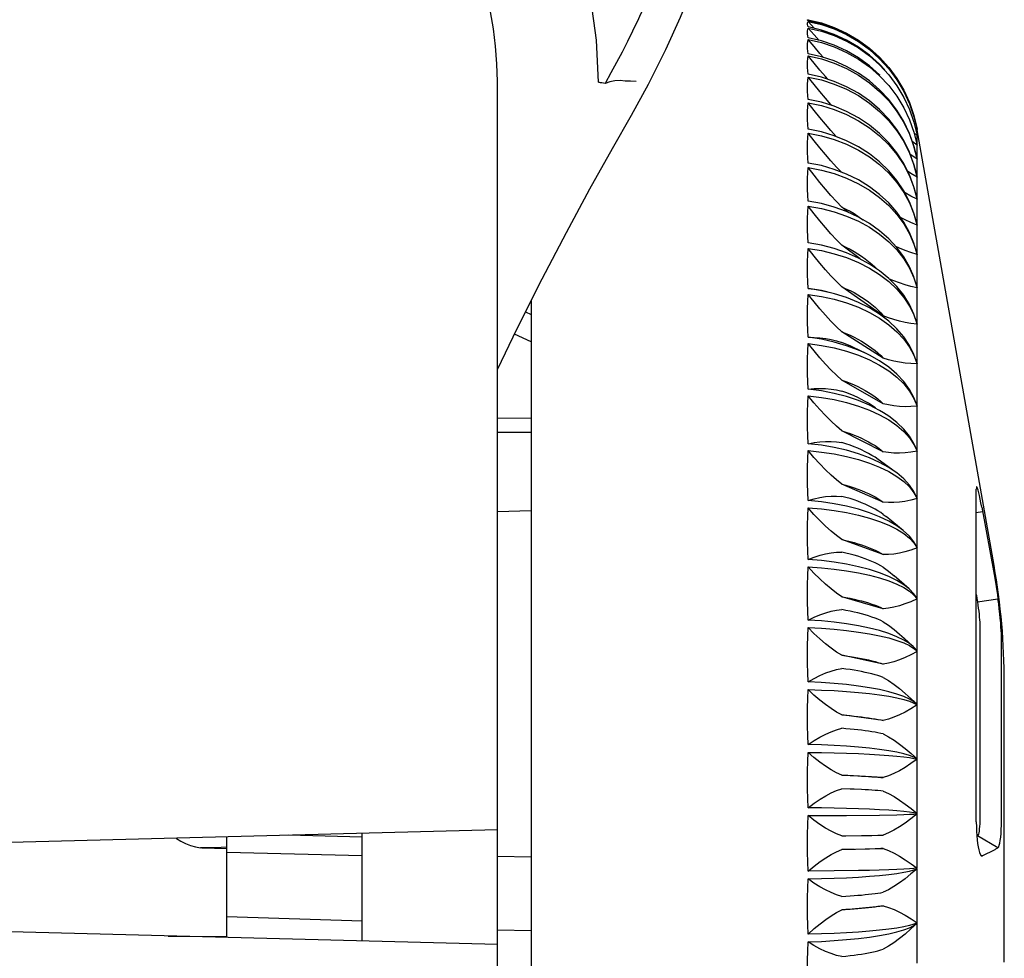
# Model space of a CAD drawing. Header units: inches. Extents: x 0 to 17, y 0 to 11.
# Tile 6 of 29: x 1.847 to 2.42, y 5.471 to 6.018. Entities that reach past the tile are written whole.
import ezdxf

# ---------------------------------------------------------------- set-up
doc = ezdxf.new("R2010")
doc.units = ezdxf.units.IN
doc.header["$LTSCALE"] = 0.935
doc.header["$MEASUREMENT"] = 0
doc.layers.get('0').update_dxf_attribs({"linetype": 'CONTINUOUS'})

msp = doc.modelspace()

# ---------------------------------------------------------------- linework, layer by layer
at = {"color": 7, "linetype": 'Continuous'}
for p, q in [((2.30698, 6.01709), (2.30611, 6.01798)), ((2.30993, 6.01292), (2.30611, 6.01702)), ((2.3096, 6.00924), (2.30611, 6.01317)), ((2.31386, 6.00566), (2.30611, 6.00744)), ((2.31254, 6.00597), (2.3096, 6.00924)), ((2.31386, 5.9965), (2.30611, 5.99825)), ((2.34186, 5.99695), (2.34776, 5.99169)), ((2.34945, 5.99364), (2.34776, 5.9955)), ((2.34186, 5.9905), (2.34776, 5.98534)), ((2.35081, 5.98877), (2.34776, 5.99212)), ((2.12515, 4.18425), (2.12515, 5.98203)), ((2.31386, 5.98457), (2.30611, 5.98628)), ((2.3481, 5.98564), (2.34776, 5.98601)), ((2.18788, 5.98091), (2.18593, 5.98121)), ((2.20322, 5.96237), (2.2132, 5.98053)), ((2.34186, 5.98133), (2.34776, 5.97629)), ((2.3531, 5.97149), (2.34776, 5.97719)), ((2.31386, 5.96996), (2.30611, 5.97161)), ((2.34186, 5.96949), (2.34776, 5.9646)), ((2.3531, 5.96016), (2.34776, 5.96573)), ((2.31386, 5.95274), (2.30611, 5.95433)), ((2.34186, 5.95505), (2.34776, 5.95034)), ((2.36958, 5.95383), (2.36863, 5.9547)), ((2.3696, 5.95445), (2.36958, 5.95452)), ((2.36965, 5.95417), (2.36965, 5.9542)), ((2.36965, 5.95403), (2.36965, 5.95417)), ((2.41445, 5.70012), (2.3697, 5.95387)), ((2.3531, 5.9463), (2.34776, 5.95169)), ((2.36958, 5.95065), (2.36791, 5.95207)), ((2.36965, 5.95245), (2.36965, 5.95258)), ((2.36965, 5.9518), (2.36965, 5.95245)), ((2.36965, 5.94778), (2.36965, 5.94846)), ((2.36965, 5.94709), (2.36965, 5.94778)), ((2.36958, 5.94498), (2.36681, 5.94712)), ((2.36965, 5.94123), (2.36965, 5.94188)), ((2.34186, 5.93811), (2.34776, 5.9336)), ((2.36965, 5.93991), (2.36965, 5.94123)), ((2.31386, 5.93302), (2.30611, 5.93455)), ((2.3531, 5.92997), (2.34776, 5.93517)), ((2.34186, 5.91875), (2.34776, 5.91448)), ((2.36965, 5.91837), (2.36965, 5.92149)), ((2.3531, 5.9113), (2.34776, 5.91626)), ((2.31386, 5.91094), (2.30611, 5.91238)), ((2.32972, 5.90572), (2.32572, 5.90891)), ((2.36965, 5.90414), (2.36965, 5.90781)), ((2.34186, 5.89711), (2.34776, 5.89311)), ((2.3531, 5.89039), (2.34776, 5.89507)), ((2.36965, 5.88771), (2.36965, 5.89191)), ((2.33649, 5.87865), (2.32572, 5.88669)), ((2.34186, 5.87332), (2.34776, 5.86961)), ((2.34513, 5.87396), (2.3464, 5.87267)), ((2.36965, 5.86919), (2.36965, 5.87389)), ((2.3531, 5.86736), (2.34776, 5.87175)), ((2.34995, 5.84561), (2.32572, 5.86238)), ((2.30611, 5.85801), (2.31386, 5.85686)), ((2.31386, 5.85686), (2.32138, 5.85522)), ((2.14484, 5.85432), (2.14484, 5.24183)), ((2.36965, 5.84869), (2.36965, 5.85386)), ((2.14159, 5.84785), (2.14484, 5.84632)), ((2.34186, 5.84752), (2.34776, 5.84412)), ((2.34684, 5.84898), (2.34845, 5.84732)), ((2.3531, 5.84237), (2.34776, 5.84644)), ((2.34845, 5.84732), (2.34995, 5.84561)), ((2.36958, 5.84079), (2.36777, 5.84654)), ((2.14484, 5.83047), (2.13514, 5.83488)), ((2.34995, 5.82079), (2.32572, 5.83614)), ((2.33997, 5.82359), (2.33264, 5.82712)), ((2.33941, 5.82946), (2.34141, 5.82814)), ((2.36965, 5.82633), (2.36965, 5.83195)), ((2.3286, 5.82491), (2.33545, 5.82259)), ((2.33545, 5.82259), (2.34186, 5.81988)), ((2.36958, 5.81776), (2.36777, 5.82309)), ((2.36777, 5.82251), (2.36958, 5.81757)), ((2.34186, 5.81988), (2.34776, 5.81681)), ((2.3531, 5.81556), (2.34776, 5.81928)), ((2.36958, 5.81757), (2.36603, 5.81769)), ((2.34995, 5.79429), (2.32572, 5.80812)), ((2.36965, 5.80227), (2.36965, 5.80828)), ((2.34123, 5.79456), (2.33941, 5.79564)), ((2.34544, 5.79196), (2.34123, 5.79456)), ((2.34776, 5.79046), (2.34186, 5.79347)), ((2.36958, 5.79286), (2.36603, 5.79263)), ((2.36777, 5.79732), (2.36958, 5.79286)), ((2.35008, 5.78908), (2.34776, 5.79046)), ((2.12515, 5.78605), (2.14484, 5.78589)), ((2.36965, 5.77663), (2.36965, 5.78301)), ((2.14484, 5.77756), (2.12515, 5.77763)), ((2.34995, 5.76627), (2.32572, 5.7785)), ((2.36777, 5.77059), (2.36958, 5.76664)), ((2.36958, 5.76664), (2.36602, 5.76606)), ((2.35679, 5.75471), (2.34691, 5.76186)), ((2.34776, 5.7574), (2.3531, 5.75482)), ((2.3531, 5.75482), (2.35781, 5.752)), ((2.36965, 5.74958), (2.36965, 5.75629)), ((2.34995, 5.73691), (2.32572, 5.74745)), ((2.36777, 5.74249), (2.36958, 5.73908)), ((2.40411, 5.5507), (2.40411, 5.74456)), ((2.36958, 5.73908), (2.36602, 5.73815)), ((2.12515, 5.73161), (2.14484, 5.73209)), ((2.34995, 5.72982), (2.35155, 5.72856)), ((2.40777, 5.73136), (2.40411, 5.73081)), ((2.40725, 5.73409), (2.41445, 5.69479)), ((2.3531, 5.72596), (2.34776, 5.7285)), ((2.36156, 5.72046), (2.35154, 5.72854)), ((2.36965, 5.72129), (2.36965, 5.72829)), ((2.35781, 5.72115), (2.36185, 5.71863)), ((2.36962, 5.71778), (2.36965, 5.72129)), ((2.34995, 5.70638), (2.32572, 5.71518)), ((2.36958, 5.71057), (2.36777, 5.7139)), ((2.36777, 5.7132), (2.36958, 5.71034)), ((2.36965, 5.69194), (2.36965, 5.69918)), ((2.34776, 5.69284), (2.3531, 5.69111)), ((2.36498, 5.68646), (2.35621, 5.69412)), ((2.36962, 5.6883), (2.36965, 5.69194)), ((2.36777, 5.6836), (2.36498, 5.68647)), ((2.36958, 5.68084), (2.36777, 5.6836)), ((2.34995, 5.67488), (2.32572, 5.68188)), ((2.36777, 5.68288), (2.36958, 5.68059)), ((2.4048, 5.67884), (2.41675, 5.68065)), ((2.36965, 5.6617), (2.36965, 5.66914)), ((2.36962, 5.65796), (2.36965, 5.6617)), ((2.40622, 5.6641), (2.40622, 5.55458)), ((2.35781, 5.65645), (2.36185, 5.65495)), ((2.36185, 5.65495), (2.36518, 5.65338)), ((2.36741, 5.65281), (2.3621, 5.65772)), ((2.41883, 5.55421), (2.41883, 5.65742)), ((2.36518, 5.65338), (2.36777, 5.65173)), ((2.36777, 5.65247), (2.36741, 5.65281)), ((2.36958, 5.65028), (2.36777, 5.65247)), ((2.36777, 5.65173), (2.36958, 5.65003)), ((2.34995, 5.64259), (2.32572, 5.64775)), ((2.36965, 5.63075), (2.36965, 5.63835)), ((2.36962, 5.62693), (2.36965, 5.63075)), ((2.36809, 5.62057), (2.36739, 5.62124)), ((2.36958, 5.6191), (2.3696, 5.62109)), ((2.36777, 5.61994), (2.36958, 5.61885)), ((2.36958, 5.6191), (2.36908, 5.61961)), ((2.34995, 5.60972), (2.32572, 5.61301)), ((2.36965, 5.5993), (2.36965, 5.607)), ((2.36962, 5.59542), (2.36965, 5.5993)), ((2.32572, 5.57787), (2.33058, 5.57769)), ((2.34995, 5.57647), (2.32572, 5.57787)), ((2.36965, 5.56753), (2.36965, 5.57529)), ((2.36962, 5.56362), (2.36965, 5.56753)), ((2.30611, 5.55433), (2.3286, 5.55448)), ((2.3286, 5.55448), (2.34776, 5.55469)), ((2.34776, 5.55469), (2.35781, 5.5549)), ((2.12515, 5.54612), (1.3102, 5.52478)), ((1.96767, 5.48331), (1.96767, 5.54199)), ((2.04641, 5.54189), (2.00335, 5.54293)), ((2.04641, 5.48125), (2.04641, 5.54406)), ((2.33733, 5.54272), (2.34332, 5.54285)), ((2.34332, 5.54285), (2.34684, 5.54295)), ((2.34684, 5.54295), (2.34995, 5.54305)), ((2.36965, 5.53564), (2.36965, 5.54342)), ((2.41675, 5.53562), (2.4048, 5.54249)), ((1.95645, 5.53553), (1.95224, 5.53552)), ((1.95305, 5.5355), (1.96771, 5.53524)), ((2.32572, 5.53467), (2.34995, 5.53518)), ((2.33291, 5.53477), (2.32572, 5.53467)), ((2.34513, 5.53503), (2.33941, 5.53489)), ((2.34845, 5.53513), (2.34513, 5.53503)), ((2.34995, 5.53518), (2.34845, 5.53513)), ((2.36962, 5.53173), (2.36965, 5.53564)), ((2.41445, 5.53429), (2.40777, 5.53085)), ((1.96767, 5.53315), (2.04641, 5.53111)), ((2.12515, 5.53077), (2.14484, 5.53039)), ((2.40651, 5.53157), (2.40777, 5.53085)), ((2.32138, 5.52215), (2.30611, 5.52205)), ((2.33545, 5.52234), (2.32138, 5.52215)), ((2.36965, 5.50383), (2.36965, 5.51157)), ((2.12515, 5.47919), (1.31019, 5.50053)), ((2.32572, 5.49941), (2.34995, 5.50182)), ((2.36962, 5.49993), (2.36965, 5.50383)), ((2.04641, 5.49283), (1.96767, 5.49545)), ((1.93348, 5.48421), (1.96767, 5.48391)), ((2.14484, 5.48724), (2.12515, 5.48761)), ((2.36965, 5.47229), (2.36965, 5.47994)), ((2.36962, 5.46843), (2.36965, 5.47229))]:
    msp.add_line(p, q, dxfattribs=at)
for points in [[(2.18399, 5.98167), (2.18291, 6.00614), (2.17967, 6.03023), (2.17425, 6.05405), (2.16672, 6.07729), (2.15713, 6.09974), (2.14559, 6.12124), (2.13216, 6.1416), (2.11697, 6.16067), (2.10012, 6.1783), (2.08177, 6.19435), (2.06204, 6.20868), (2.0411, 6.22119), (2.01911, 6.23177), (1.99626, 6.24034), (1.9728, 6.24678), (1.94865, 6.25114)], [(2.2132, 5.98053), (2.22325, 6.00068), (2.23179, 6.01959), (2.23936, 6.03798)], [(2.20913, 6.02253), (2.20796, 6.01994), (2.20735, 6.01864), (2.20384, 6.01132)], [(2.30611, 6.01729), (2.30592, 6.0176), (2.30581, 6.01782), (2.30577, 6.01797), (2.30581, 6.01805), (2.3059, 6.01805)], [(2.30611, 6.01381), (2.30592, 6.01453), (2.30581, 6.01517), (2.30577, 6.01575), (2.30581, 6.01625), (2.30592, 6.01667), (2.30611, 6.01702)], [(2.3059, 6.01805), (2.30592, 6.01805), (2.30611, 6.01798)], [(2.30611, 6.01798), (2.31386, 6.01617), (2.32138, 6.01358), (2.3286, 6.01026), (2.33545, 6.00622), (2.34186, 6.00151), (2.34776, 5.99618)], [(2.34776, 5.9955), (2.34186, 6.00083), (2.33545, 6.00554), (2.3286, 6.00958), (2.32138, 6.0129), (2.31386, 6.01549), (2.30611, 6.01729)], [(2.30611, 6.01702), (2.31386, 6.01522), (2.32138, 6.01265), (2.3286, 6.00933), (2.33545, 6.00531), (2.34186, 6.00062), (2.34776, 5.99531)], [(2.20384, 6.01132), (2.20086, 6.00527), (2.19777, 5.99921), (2.19458, 5.99312), (2.19128, 5.98702), (2.18787, 5.98091)], [(2.30611, 6.00744), (2.30592, 6.00858), (2.30581, 6.00965), (2.30577, 6.01064), (2.30581, 6.01156), (2.30592, 6.0124), (2.30611, 6.01317)], [(2.34776, 5.99212), (2.34186, 5.99742), (2.33545, 6.00211), (2.3286, 6.00613), (2.32138, 6.00944), (2.31386, 6.012), (2.30611, 6.01381)], [(2.30611, 6.01317), (2.31386, 6.01139), (2.32138, 6.00884), (2.3286, 6.00557), (2.33545, 6.00159), (2.34186, 5.99695)], [(2.30611, 5.99825), (2.30592, 5.9998), (2.30581, 6.00127), (2.30577, 6.00268), (2.30581, 6.00401), (2.30592, 6.00527), (2.30611, 6.00645)], [(2.30611, 6.00645), (2.31386, 6.0047), (2.32138, 6.0022), (2.3286, 5.99898), (2.33545, 5.99507), (2.34186, 5.9905)], [(2.31507, 5.9961), (2.313, 5.99844), (2.30962, 6.00235), (2.30611, 6.00645)], [(2.34776, 5.98601), (2.34186, 5.99125), (2.33545, 5.99588), (2.3286, 5.99985), (2.32138, 6.00312), (2.31386, 6.00566)], [(2.30611, 5.98628), (2.30592, 5.98823), (2.30581, 5.99011), (2.30577, 5.99191), (2.30581, 5.99365), (2.30592, 5.99532), (2.30611, 5.99691)], [(2.30611, 5.99691), (2.31386, 5.9952), (2.32138, 5.99276), (2.3286, 5.98961), (2.33545, 5.98579), (2.34186, 5.98133)], [(2.31759, 5.98337), (2.31625, 5.98489), (2.31301, 5.98866), (2.30962, 5.99267), (2.30611, 5.99691)], [(2.34776, 5.97719), (2.34186, 5.98234), (2.33545, 5.98689), (2.3286, 5.99079), (2.32138, 5.99401), (2.31386, 5.9965)], [(2.34776, 5.99618), (2.3531, 5.99027), (2.35781, 5.98386), (2.36185, 5.97701), (2.36518, 5.96979), (2.36777, 5.96226), (2.36958, 5.95452)], [(2.34776, 5.99531), (2.3531, 5.98944), (2.35781, 5.98306), (2.36185, 5.97623), (2.36518, 5.96904), (2.36777, 5.96155), (2.36958, 5.95383)], [(2.34776, 5.99169), (2.3531, 5.98588), (2.35781, 5.97957), (2.36185, 5.97281), (2.36518, 5.9657), (2.36777, 5.95828), (2.36958, 5.95065)], [(2.20593, 5.98203), (2.20279, 5.9822), (2.19969, 5.98233), (2.19664, 5.98253), (2.19364, 5.98249), (2.19072, 5.98192), (2.18788, 5.98091)], [(2.30611, 5.97161), (2.30592, 5.97395), (2.30581, 5.97622), (2.30577, 5.97842), (2.30581, 5.98055), (2.30592, 5.98261), (2.30611, 5.9846)], [(2.30611, 5.9846), (2.31386, 5.98294), (2.32138, 5.98057), (2.3286, 5.97752), (2.33545, 5.97381), (2.34186, 5.96949)], [(2.32, 5.96803), (2.31943, 5.96867), (2.31625, 5.97232), (2.313, 5.97616), (2.30962, 5.98026), (2.30611, 5.9846)], [(2.34776, 5.96573), (2.34186, 5.97075), (2.33545, 5.97519), (2.3286, 5.979), (2.32138, 5.98214), (2.31386, 5.98457)], [(2.34776, 5.98534), (2.3531, 5.97962), (2.35781, 5.97342), (2.36185, 5.96678), (2.36518, 5.95978), (2.36777, 5.95249), (2.36958, 5.94498)], [(2.18593, 5.98121), (2.18528, 5.98131), (2.18463, 5.98142), (2.18399, 5.98154)], [(2.34776, 5.97629), (2.3531, 5.97071), (2.35781, 5.96464), (2.36185, 5.95816), (2.36518, 5.95132), (2.36777, 5.9442), (2.36958, 5.93687)], [(2.36958, 5.93695), (2.36777, 5.94443), (2.36518, 5.95169), (2.36185, 5.95867), (2.35781, 5.96529), (2.3531, 5.97149)], [(2.30611, 5.95433), (2.30592, 5.95704), (2.30581, 5.95968), (2.30577, 5.96226), (2.30581, 5.96477), (2.30592, 5.96722), (2.30611, 5.9696)], [(2.30611, 5.9696), (2.31386, 5.968), (2.32138, 5.96572), (2.3286, 5.96278), (2.33545, 5.95921), (2.34186, 5.95505)], [(2.32252, 5.95), (2.31946, 5.95344), (2.31626, 5.95714), (2.31298, 5.96105), (2.3096, 5.9652), (2.30611, 5.9696)], [(2.34776, 5.95169), (2.34186, 5.95656), (2.33545, 5.96086), (2.3286, 5.96455), (2.32138, 5.9676), (2.31386, 5.96996)], [(2.34776, 5.9646), (2.3531, 5.95918), (2.35781, 5.9533), (2.36185, 5.94701), (2.36518, 5.94038), (2.36777, 5.93347), (2.36958, 5.92636)], [(2.12515, 5.81418), (2.13674, 5.8382), (2.15123, 5.86705), (2.16539, 5.89415), (2.17908, 5.91948), (2.19219, 5.94304), (2.20322, 5.96237)], [(2.36958, 5.92645), (2.36777, 5.93375), (2.36518, 5.94084), (2.36185, 5.94766), (2.35781, 5.95412), (2.3531, 5.96016)], [(2.36965, 5.95258), (2.36963, 5.95279), (2.36962, 5.953), (2.36962, 5.95319), (2.36962, 5.95339), (2.3696, 5.95361), (2.36958, 5.95383)], [(2.36965, 5.9542), (2.36963, 5.95425), (2.36962, 5.95431), (2.36962, 5.95435), (2.36962, 5.95439), (2.3696, 5.95445)], [(2.30611, 5.93455), (2.30592, 5.93761), (2.30581, 5.94061), (2.30577, 5.94356), (2.30581, 5.94643), (2.30592, 5.94925), (2.30611, 5.952)], [(2.30611, 5.952), (2.31386, 5.95047), (2.32138, 5.9483), (2.3286, 5.94549), (2.33545, 5.94208), (2.34186, 5.93811)], [(2.32531, 5.92933), (2.32262, 5.93221), (2.31946, 5.93573), (2.31626, 5.93944), (2.31298, 5.94337), (2.30959, 5.94756), (2.30611, 5.952)], [(2.34776, 5.93517), (2.34186, 5.93985), (2.33545, 5.94399), (2.3286, 5.94754), (2.32138, 5.95047), (2.31386, 5.95274)], [(2.34776, 5.95034), (2.3531, 5.94513), (2.35781, 5.93946), (2.36185, 5.93341), (2.36518, 5.92702), (2.36777, 5.92037), (2.36958, 5.91352)], [(2.36958, 5.95069), (2.3696, 5.95086), (2.36962, 5.95105), (2.36962, 5.95125), (2.36962, 5.95144), (2.36963, 5.95163), (2.36965, 5.9518)], [(2.36962, 5.94989), (2.3696, 5.95026), (2.36958, 5.95065)], [(2.36965, 5.94846), (2.36963, 5.94883), (2.36962, 5.94919), (2.36962, 5.94989)], [(2.36958, 5.91363), (2.36777, 5.9207), (2.36518, 5.92758), (2.36185, 5.93418), (2.35781, 5.94044), (2.3531, 5.9463)], [(2.36958, 5.94504), (2.3696, 5.94538), (2.36962, 5.94572), (2.36962, 5.94642)], [(2.36962, 5.94392), (2.3696, 5.94444), (2.36958, 5.94498)], [(2.36962, 5.94642), (2.36963, 5.94676), (2.36965, 5.94709)], [(2.36965, 5.94188), (2.36963, 5.9424), (2.36962, 5.94291), (2.36962, 5.94392)], [(2.36958, 5.93687), (2.36607, 5.93929), (2.36564, 5.9396)], [(2.36958, 5.93695), (2.3696, 5.93744), (2.36962, 5.93794), (2.36962, 5.93894)], [(2.36962, 5.9355), (2.3696, 5.93618), (2.36958, 5.93687)], [(2.36962, 5.93894), (2.36963, 5.93943), (2.36965, 5.93991)], [(2.30611, 5.91238), (2.30592, 5.91578), (2.30581, 5.91913), (2.30577, 5.92241), (2.30581, 5.92564), (2.30592, 5.9288), (2.30611, 5.93191)], [(2.30611, 5.93191), (2.31386, 5.93047), (2.32138, 5.9284), (2.3286, 5.92575), (2.33545, 5.92252), (2.34186, 5.91875)], [(2.32572, 5.90891), (2.32261, 5.91218), (2.31945, 5.91566), (2.31626, 5.91933), (2.31299, 5.92323), (2.3096, 5.92743), (2.30611, 5.93191)], [(2.34776, 5.91626), (2.34186, 5.92073), (2.33545, 5.92467), (2.3286, 5.92806), (2.32138, 5.93086), (2.31386, 5.93302)], [(2.34776, 5.9336), (2.3531, 5.92862), (2.35781, 5.92321), (2.36185, 5.91743), (2.36518, 5.91133), (2.36777, 5.90497), (2.36958, 5.89842)], [(2.36958, 5.89855), (2.36777, 5.90536), (2.36518, 5.91197), (2.36185, 5.91832), (2.35781, 5.92434), (2.3531, 5.92997)], [(2.36965, 5.93288), (2.36963, 5.93354), (2.36962, 5.93419), (2.36962, 5.9355)], [(2.36962, 5.92906), (2.36963, 5.92969), (2.36965, 5.93032)], [(2.36965, 5.93032), (2.36965, 5.93245), (2.36965, 5.93288)], [(2.36958, 5.92636), (2.36607, 5.92848), (2.3641, 5.92972)], [(2.36958, 5.92645), (2.3696, 5.9271), (2.36962, 5.92775), (2.36962, 5.92906)], [(2.36962, 5.92469), (2.3696, 5.92552), (2.36958, 5.92636)], [(2.36965, 5.92149), (2.36963, 5.9223), (2.36962, 5.9231), (2.36962, 5.92469)], [(2.34776, 5.91448), (2.3531, 5.90977), (2.35781, 5.90465), (2.36185, 5.89917), (2.36518, 5.89339), (2.36777, 5.88737), (2.36958, 5.88117)], [(2.36958, 5.91352), (2.36606, 5.91533), (2.36265, 5.91719), (2.36235, 5.91737)], [(2.36958, 5.91363), (2.3696, 5.91443), (2.36962, 5.91523), (2.36962, 5.91682)], [(2.36962, 5.91157), (2.3696, 5.91253), (2.36958, 5.91352)], [(2.36962, 5.91682), (2.36963, 5.9176), (2.36965, 5.91837)], [(2.30611, 5.88796), (2.30592, 5.89168), (2.30581, 5.89535), (2.30577, 5.89896), (2.30581, 5.90251), (2.30592, 5.90601), (2.30611, 5.90945)], [(2.30611, 5.90945), (2.31386, 5.9081), (2.32138, 5.90617), (2.3286, 5.90367), (2.33545, 5.90064), (2.34186, 5.89711)], [(2.32572, 5.88669), (2.32261, 5.88988), (2.31945, 5.8933), (2.31626, 5.89693), (2.31299, 5.90081), (2.3096, 5.90499), (2.30611, 5.90945)], [(2.34776, 5.89507), (2.34186, 5.8993), (2.33545, 5.90304), (2.3286, 5.90624), (2.32138, 5.90889), (2.31386, 5.91094)], [(2.32572, 5.90891), (2.32819, 5.90771), (2.33058, 5.90642), (2.33291, 5.90506), (2.33516, 5.90362), (2.33733, 5.9021), (2.3382, 5.90144)], [(2.36793, 5.88721), (2.36777, 5.88781), (2.36518, 5.89411), (2.36185, 5.90017), (2.35781, 5.90592), (2.3531, 5.9113)], [(2.36965, 5.90781), (2.36963, 5.90875), (2.36962, 5.90969), (2.36962, 5.91157)], [(2.36958, 5.89842), (2.36604, 5.89992), (2.36262, 5.90149), (2.36002, 5.90277)], [(2.36958, 5.89855), (2.3696, 5.8995), (2.36962, 5.90044), (2.36962, 5.90231)], [(2.36962, 5.90231), (2.36963, 5.90323), (2.36965, 5.90414)], [(2.36962, 5.8962), (2.3696, 5.8973), (2.36958, 5.89842)], [(2.36965, 5.89191), (2.36963, 5.89298), (2.36962, 5.89405), (2.36962, 5.8962)], [(2.34776, 5.89311), (2.3531, 5.88869), (2.35781, 5.88388), (2.36185, 5.87874), (2.36518, 5.87332), (2.36777, 5.86768), (2.36958, 5.86186)], [(2.36777, 5.86816), (2.36518, 5.87413), (2.36185, 5.87986), (2.35781, 5.8853), (2.3531, 5.89039)], [(2.30611, 5.86145), (2.30592, 5.86547), (2.30581, 5.86943), (2.30577, 5.87334), (2.30581, 5.87721), (2.30592, 5.88101), (2.30611, 5.88477)], [(2.34776, 5.87175), (2.34186, 5.87571), (2.33545, 5.87921), (2.3286, 5.88221), (2.32138, 5.88469), (2.31386, 5.88661), (2.30611, 5.88796)], [(2.30611, 5.88477), (2.31386, 5.88351), (2.32138, 5.88172), (2.3286, 5.87941), (2.33545, 5.8766), (2.34186, 5.87332)], [(2.32572, 5.86238), (2.32262, 5.86547), (2.31946, 5.86881), (2.31626, 5.87237), (2.31298, 5.8762), (2.3096, 5.88034), (2.30611, 5.88477)], [(2.32572, 5.88669), (2.32819, 5.88556), (2.33058, 5.88436), (2.33291, 5.88308), (2.33516, 5.88173), (2.33733, 5.88031), (2.33941, 5.87882)], [(2.36958, 5.88117), (2.36603, 5.88233), (2.3626, 5.88359), (2.3593, 5.88494), (2.35729, 5.88585)], [(2.36958, 5.88132), (2.3696, 5.8824), (2.36962, 5.88347), (2.36962, 5.88562)], [(2.36962, 5.88562), (2.36963, 5.88667), (2.36965, 5.88771)], [(2.33941, 5.87882), (2.34141, 5.87726), (2.34332, 5.87564), (2.34513, 5.87396)], [(2.36962, 5.87868), (2.3696, 5.87992), (2.36958, 5.88117)], [(2.36965, 5.87389), (2.36963, 5.87509), (2.36962, 5.87628), (2.36962, 5.87868)], [(2.34776, 5.86961), (2.3531, 5.86551), (2.35781, 5.86105), (2.36185, 5.85628), (2.36518, 5.85125), (2.36777, 5.84601), (2.36958, 5.84062)], [(2.36777, 5.84654), (2.36518, 5.85213), (2.36185, 5.8575), (2.35781, 5.86259), (2.3531, 5.86736)], [(2.36958, 5.86186), (2.36602, 5.86268), (2.36259, 5.86363), (2.35929, 5.86468), (2.35611, 5.86586), (2.35351, 5.86695)], [(2.36962, 5.86684), (2.36963, 5.86802), (2.36965, 5.86919)], [(2.30611, 5.86145), (2.30963, 5.86105), (2.31305, 5.8605), (2.31638, 5.85977), (2.31826, 5.85928)], [(2.32145, 5.8584), (2.31386, 5.8602), (2.30611, 5.86145)], [(2.32572, 5.86238), (2.32819, 5.86134), (2.33058, 5.86023), (2.33291, 5.85904), (2.33516, 5.85779), (2.33733, 5.85647), (2.33941, 5.85509)], [(2.36958, 5.86202), (2.3696, 5.86324), (2.36962, 5.86445), (2.36962, 5.86684)], [(2.36962, 5.85913), (2.3696, 5.86048), (2.36958, 5.86186)], [(2.30611, 5.83301), (2.30592, 5.83729), (2.30581, 5.84153), (2.30577, 5.84572), (2.30581, 5.84987), (2.30592, 5.85396), (2.30611, 5.85801)], [(2.32572, 5.83614), (2.32262, 5.83911), (2.31947, 5.84234), (2.31626, 5.84582), (2.31297, 5.84958), (2.30959, 5.85364), (2.30611, 5.85801)], [(2.34776, 5.84644), (2.34186, 5.85011), (2.33545, 5.85335), (2.3286, 5.85613), (2.32145, 5.8584)], [(2.36965, 5.85386), (2.36963, 5.85517), (2.36962, 5.85649), (2.36962, 5.85913)], [(2.32138, 5.85522), (2.3286, 5.8531), (2.33545, 5.85053), (2.34186, 5.84752)], [(2.33941, 5.85509), (2.34141, 5.85364), (2.34332, 5.85214), (2.34513, 5.85059), (2.34684, 5.84898)], [(2.34776, 5.84412), (2.3531, 5.84037), (2.35781, 5.83629), (2.36185, 5.83192), (2.36518, 5.82731), (2.36777, 5.82251)], [(2.36958, 5.84062), (2.36603, 5.84109), (2.3626, 5.84171), (2.3593, 5.84247), (2.3561, 5.84337), (2.35298, 5.84442), (2.34995, 5.84561)], [(2.36958, 5.84079), (2.3696, 5.84213), (2.36962, 5.84347), (2.36962, 5.84611)], [(2.36962, 5.84611), (2.36963, 5.8474), (2.36965, 5.84869)], [(2.36777, 5.82309), (2.36518, 5.82826), (2.36185, 5.83323), (2.35781, 5.83795), (2.3531, 5.84237)], [(2.36962, 5.83766), (2.3696, 5.83913), (2.36958, 5.84062)], [(2.30611, 5.83301), (2.30962, 5.83297), (2.31305, 5.83274), (2.31638, 5.83232), (2.31962, 5.83173), (2.32273, 5.83097), (2.32572, 5.83004)], [(2.33997, 5.82358), (2.33545, 5.8256), (2.3286, 5.82814), (2.32138, 5.83024), (2.31386, 5.83187), (2.30611, 5.83301)], [(2.32572, 5.83614), (2.32819, 5.83518), (2.33058, 5.83417), (2.33291, 5.83308), (2.33516, 5.83193), (2.33733, 5.83073), (2.33941, 5.82946)], [(2.36965, 5.83195), (2.36963, 5.83337), (2.36962, 5.8348), (2.36962, 5.83766)], [(2.30611, 5.80281), (2.30592, 5.80734), (2.30581, 5.81182), (2.30577, 5.81627), (2.30581, 5.82067), (2.30592, 5.82502), (2.30611, 5.82934)], [(2.30611, 5.82934), (2.31386, 5.8283), (2.32138, 5.82682), (2.3286, 5.82491)], [(2.32572, 5.80812), (2.32262, 5.81096), (2.31946, 5.81407), (2.31626, 5.81743), (2.31298, 5.82109), (2.30959, 5.82506), (2.30611, 5.82934)], [(2.33264, 5.82712), (2.33058, 5.82807), (2.32819, 5.82909), (2.32572, 5.83004)], [(2.34141, 5.82814), (2.34332, 5.82677), (2.34513, 5.82534), (2.34684, 5.82387), (2.34845, 5.82236), (2.34995, 5.82079)], [(2.34776, 5.81928), (2.34186, 5.82264), (2.33997, 5.82358)], [(2.36958, 5.81776), (2.3696, 5.81922), (2.36962, 5.82066), (2.36962, 5.82353)], [(2.36962, 5.82353), (2.36963, 5.82494), (2.36965, 5.82633)], [(2.34776, 5.81681), (2.3531, 5.81343), (2.35781, 5.80975), (2.36185, 5.80581), (2.36518, 5.80165), (2.36777, 5.79732)], [(2.36603, 5.81769), (2.3626, 5.81798), (2.3593, 5.81844), (2.3561, 5.81906), (2.35298, 5.81984), (2.34995, 5.82079)], [(2.36958, 5.79307), (2.36777, 5.79793), (2.36518, 5.80266), (2.36185, 5.80721), (2.35781, 5.81152), (2.3531, 5.81556)], [(2.36962, 5.8144), (2.3696, 5.81598), (2.36958, 5.81757)], [(2.36965, 5.80828), (2.36963, 5.80981), (2.36962, 5.81133), (2.36962, 5.8144)], [(2.32572, 5.80812), (2.32819, 5.80726), (2.33058, 5.80634), (2.33291, 5.80536), (2.33516, 5.80433), (2.33733, 5.80324), (2.33941, 5.8021)], [(2.30611, 5.77104), (2.30592, 5.77578), (2.30581, 5.78049), (2.30577, 5.78516), (2.30581, 5.78979), (2.30592, 5.79438), (2.30611, 5.79893)], [(2.30611, 5.80281), (2.30962, 5.80312), (2.31304, 5.80323), (2.31635, 5.80313), (2.31957, 5.80283), (2.32269, 5.80234), (2.32572, 5.80165)], [(2.34186, 5.79347), (2.33545, 5.79614), (2.3286, 5.79843), (2.32138, 5.80031), (2.31386, 5.80178), (2.30611, 5.80281)], [(2.30611, 5.79893), (2.31386, 5.79802), (2.32138, 5.79671), (2.3286, 5.79502), (2.33545, 5.79296), (2.34186, 5.79056), (2.34776, 5.78785)], [(2.32572, 5.7785), (2.32264, 5.78116), (2.31949, 5.78413), (2.31626, 5.78738), (2.31295, 5.79094), (2.30957, 5.79479), (2.30611, 5.79893)], [(2.33941, 5.79564), (2.33733, 5.79678), (2.33516, 5.79786), (2.33291, 5.7989), (2.33058, 5.79987), (2.32819, 5.80079), (2.32572, 5.80165)], [(2.33941, 5.8021), (2.34141, 5.80091), (2.34332, 5.79968), (2.34513, 5.79839), (2.34684, 5.79707), (2.34845, 5.7957), (2.34995, 5.79429)], [(2.36958, 5.79307), (2.3696, 5.79463), (2.36962, 5.79618), (2.36962, 5.79925)], [(2.36962, 5.79925), (2.36963, 5.80077), (2.36965, 5.80227)], [(2.36603, 5.79263), (2.3626, 5.79259), (2.3593, 5.79274), (2.3561, 5.79307), (2.35298, 5.79359), (2.34995, 5.79429)], [(2.36962, 5.78951), (2.3696, 5.79117), (2.36958, 5.79286)], [(2.34776, 5.78785), (2.3531, 5.78485), (2.35781, 5.78159), (2.36185, 5.77811), (2.36518, 5.77443), (2.36777, 5.77059)], [(2.36958, 5.76686), (2.36777, 5.77124), (2.36518, 5.7755), (2.36185, 5.77959), (2.35781, 5.78347), (2.3531, 5.7871), (2.35008, 5.78908)], [(2.36965, 5.78301), (2.36963, 5.78463), (2.36962, 5.78625), (2.36962, 5.78951)], [(2.32572, 5.7785), (2.32819, 5.77774), (2.33058, 5.77692), (2.33291, 5.77606), (2.33516, 5.77515), (2.33733, 5.77419), (2.33941, 5.77318)], [(2.36962, 5.77343), (2.36963, 5.77504), (2.36965, 5.77663)], [(2.30611, 5.77104), (2.30963, 5.77171), (2.31305, 5.77214), (2.31636, 5.77235), (2.31957, 5.77235), (2.32269, 5.77213), (2.32572, 5.7717)], [(2.34776, 5.76013), (2.34186, 5.7628), (2.33545, 5.76515), (2.3286, 5.76717), (2.32138, 5.76884), (2.31386, 5.77013), (2.30611, 5.77104)], [(2.33941, 5.76638), (2.33733, 5.76739), (2.33516, 5.76835), (2.33291, 5.76926), (2.33058, 5.77013), (2.32819, 5.77094), (2.32572, 5.7717)], [(2.33941, 5.77318), (2.34141, 5.77213), (2.34332, 5.77103), (2.34513, 5.7699), (2.34684, 5.76873), (2.34845, 5.76752), (2.34995, 5.76627)], [(2.36958, 5.76686), (2.3696, 5.76852), (2.36962, 5.77017), (2.36962, 5.77343)], [(2.30611, 5.7379), (2.30592, 5.74283), (2.30581, 5.74772), (2.30577, 5.75259), (2.30581, 5.75742), (2.30592, 5.76222), (2.30611, 5.76698)], [(2.30611, 5.76698), (2.31386, 5.76619), (2.32138, 5.76506), (2.3286, 5.7636), (2.33545, 5.76183), (2.34186, 5.75975), (2.34776, 5.7574)], [(2.32572, 5.74745), (2.32265, 5.74995), (2.31949, 5.75276), (2.31626, 5.75586), (2.31295, 5.75927), (2.30957, 5.76297), (2.30611, 5.76698)], [(2.34693, 5.76186), (2.34513, 5.7631), (2.34332, 5.76423), (2.34141, 5.76533), (2.33941, 5.76638)], [(2.36602, 5.76606), (2.3626, 5.76569), (2.35933, 5.76553), (2.35616, 5.76558), (2.35303, 5.76582), (2.34995, 5.76627)], [(2.36962, 5.76312), (2.3696, 5.76487), (2.36958, 5.76664)], [(2.35679, 5.75472), (2.3531, 5.75717), (2.34776, 5.76013)], [(2.36965, 5.75629), (2.36963, 5.75799), (2.36962, 5.75969), (2.36962, 5.76312)], [(2.36958, 5.73931), (2.36777, 5.74317), (2.36518, 5.74693), (2.36185, 5.75054), (2.35781, 5.75396), (2.35679, 5.75472)], [(2.32572, 5.74745), (2.32819, 5.7468), (2.33058, 5.7461), (2.33291, 5.74535), (2.33516, 5.74456), (2.33733, 5.74374), (2.33941, 5.74287)], [(2.35781, 5.752), (2.36185, 5.74899), (2.36518, 5.74581), (2.36777, 5.74249)], [(2.36962, 5.74622), (2.36963, 5.74791), (2.36965, 5.74958)], [(2.33941, 5.74287), (2.34141, 5.74196), (2.34332, 5.74101), (2.34513, 5.74004), (2.34684, 5.73902), (2.34845, 5.73798), (2.34995, 5.73691)], [(2.36958, 5.73931), (2.3696, 5.74106), (2.36962, 5.74279), (2.36962, 5.74622)], [(2.40429, 5.74587), (2.40423, 5.7458), (2.40415, 5.74537), (2.40411, 5.74456)], [(2.4055, 5.74247), (2.40514, 5.74386), (2.40484, 5.74488), (2.40459, 5.74555), (2.40438, 5.74586), (2.40429, 5.74587)], [(2.40725, 5.73409), (2.40677, 5.73658), (2.40632, 5.73881), (2.40589, 5.74077), (2.4055, 5.74247)], [(2.30611, 5.7379), (2.30964, 5.73891), (2.31306, 5.73968), (2.31637, 5.7402), (2.31957, 5.74048), (2.32269, 5.74054), (2.32572, 5.74036)], [(2.34776, 5.7285), (2.34186, 5.7308), (2.33545, 5.73282), (2.3286, 5.73456), (2.32138, 5.736), (2.31386, 5.73711), (2.30611, 5.7379)], [(2.33941, 5.73578), (2.33733, 5.73665), (2.33516, 5.73747), (2.33291, 5.73826), (2.33058, 5.73901), (2.32819, 5.73971), (2.32572, 5.74036)], [(2.34995, 5.72982), (2.34845, 5.73089), (2.34684, 5.73193), (2.34513, 5.73295), (2.34332, 5.73393), (2.34141, 5.73487), (2.33941, 5.73578)], [(2.36602, 5.73815), (2.36258, 5.73745), (2.3593, 5.73699), (2.35611, 5.73674), (2.35299, 5.73672), (2.34995, 5.73691)], [(2.36962, 5.73541), (2.3696, 5.73723), (2.36958, 5.73908)], [(2.36965, 5.72829), (2.36962, 5.73184), (2.36962, 5.73541)], [(2.30611, 5.70359), (2.30592, 5.70867), (2.30581, 5.71372), (2.30577, 5.71876), (2.30581, 5.72376), (2.30592, 5.72873), (2.30611, 5.73368)], [(2.30611, 5.73368), (2.31386, 5.73302), (2.32138, 5.73208), (2.3286, 5.73086), (2.33545, 5.72937), (2.34186, 5.72763), (2.34776, 5.72567)], [(2.32572, 5.71518), (2.32265, 5.7175), (2.31949, 5.72013), (2.31626, 5.72306), (2.31295, 5.7263), (2.30957, 5.72984), (2.30611, 5.73368)], [(2.34776, 5.72567), (2.3531, 5.7235), (2.35781, 5.72115)], [(2.36156, 5.72048), (2.35781, 5.72319), (2.3531, 5.72596)], [(2.36777, 5.7139), (2.36518, 5.71713), (2.36156, 5.72048)], [(2.36185, 5.71863), (2.36518, 5.71597), (2.36777, 5.7132)], [(2.36958, 5.71057), (2.3696, 5.7124), (2.36962, 5.71421), (2.36962, 5.71778)], [(2.32572, 5.71518), (2.32819, 5.71463), (2.33058, 5.71405), (2.33291, 5.71343), (2.33516, 5.71277), (2.33733, 5.71208), (2.33941, 5.71135)], [(2.30611, 5.70359), (2.30966, 5.70494), (2.31308, 5.70604), (2.31637, 5.70686), (2.31957, 5.70743), (2.32269, 5.70776), (2.32572, 5.70784)], [(2.33941, 5.70402), (2.33733, 5.70474), (2.33516, 5.70543), (2.33291, 5.70609), (2.33058, 5.70671), (2.32819, 5.7073), (2.32572, 5.70784)], [(2.33941, 5.71135), (2.34141, 5.71059), (2.34332, 5.70981), (2.34513, 5.70899), (2.34684, 5.70815), (2.34845, 5.70728), (2.34995, 5.70638)], [(2.36958, 5.71034), (2.36601, 5.70906), (2.36258, 5.70804), (2.3593, 5.70727), (2.35611, 5.70675), (2.35299, 5.70645), (2.34995, 5.70638)], [(2.36962, 5.70654), (2.3696, 5.70843), (2.36958, 5.71034)], [(2.36965, 5.69918), (2.36962, 5.70285), (2.36962, 5.70654)], [(2.34776, 5.69576), (2.34186, 5.69767), (2.33545, 5.69936), (2.3286, 5.7008), (2.32138, 5.702), (2.31386, 5.70293), (2.30611, 5.70359)], [(2.34995, 5.69904), (2.34845, 5.69994), (2.34684, 5.70081), (2.34513, 5.70165), (2.34332, 5.70247), (2.34141, 5.70326), (2.33941, 5.70402)], [(2.30611, 5.66831), (2.30592, 5.67352), (2.30581, 5.6787), (2.30577, 5.68387), (2.30581, 5.68902), (2.30592, 5.69414), (2.30611, 5.69923)], [(2.30611, 5.69923), (2.31386, 5.69871), (2.32138, 5.69796), (2.3286, 5.69698), (2.33545, 5.6958), (2.34186, 5.69441), (2.34776, 5.69284)], [(2.32572, 5.68188), (2.32265, 5.684), (2.31949, 5.68643), (2.31626, 5.68918), (2.31295, 5.69222), (2.30957, 5.69558), (2.30611, 5.69923)], [(2.36498, 5.68647), (2.36185, 5.68888), (2.35781, 5.69134), (2.3531, 5.69364), (2.34776, 5.69576)], [(2.34995, 5.69904), (2.35305, 5.69672), (2.35621, 5.69412)], [(2.3531, 5.69111), (2.35781, 5.68923), (2.36185, 5.68722)], [(2.41445, 5.69479), (2.41487, 5.69245), (2.41527, 5.69011), (2.41566, 5.68775), (2.41604, 5.68539), (2.4164, 5.68302), (2.41675, 5.68065)], [(2.36185, 5.68722), (2.36518, 5.6851), (2.36777, 5.68288)], [(2.36958, 5.68084), (2.3696, 5.68273), (2.36962, 5.6846), (2.36962, 5.6883)], [(2.32572, 5.68188), (2.32819, 5.68144), (2.33058, 5.68098), (2.33291, 5.68048), (2.33516, 5.67996), (2.33733, 5.67941), (2.33941, 5.67883)], [(2.33941, 5.67883), (2.34141, 5.67823), (2.34332, 5.6776), (2.34513, 5.67695), (2.34684, 5.67628), (2.34845, 5.67559), (2.34995, 5.67488)], [(2.36958, 5.68059), (2.36601, 5.67899), (2.36258, 5.67765), (2.3593, 5.67658), (2.35611, 5.67577), (2.35299, 5.6752), (2.34995, 5.67488)], [(2.36962, 5.6767), (2.3696, 5.67863), (2.36958, 5.68059)], [(2.40411, 5.68326), (2.40418, 5.68285), (2.4045, 5.68085), (2.4048, 5.67884)], [(2.4048, 5.67884), (2.40506, 5.67698), (2.40529, 5.67516), (2.4055, 5.67337), (2.40569, 5.67166)], [(2.41883, 5.65742), (2.41881, 5.65877), (2.41875, 5.66037), (2.41864, 5.66224), (2.4185, 5.66436), (2.41832, 5.66673), (2.41809, 5.66929), (2.41782, 5.67195), (2.41751, 5.67474), (2.41716, 5.67764), (2.41675, 5.68065)], [(2.30611, 5.66831), (2.30965, 5.67), (2.31307, 5.67142), (2.31638, 5.67255), (2.31959, 5.6734), (2.3227, 5.674), (2.32572, 5.67434)], [(2.33941, 5.67129), (2.33733, 5.67187), (2.33516, 5.67242), (2.33291, 5.67294), (2.33058, 5.67344), (2.32819, 5.6739), (2.32572, 5.67434)], [(2.36965, 5.66914), (2.36962, 5.6729), (2.36962, 5.6767)], [(2.34776, 5.66211), (2.34186, 5.66362), (2.33545, 5.66496), (2.3286, 5.6661), (2.32138, 5.66705), (2.31386, 5.66779), (2.30611, 5.66831)], [(2.34995, 5.66734), (2.34845, 5.66805), (2.34684, 5.66874), (2.34513, 5.66941), (2.34332, 5.67006), (2.34141, 5.67069), (2.33941, 5.67129)], [(2.34995, 5.66734), (2.35305, 5.66521), (2.35621, 5.66281), (2.35942, 5.66012), (2.3621, 5.65772)], [(2.40569, 5.67166), (2.40585, 5.67003), (2.40598, 5.66851), (2.40609, 5.66714), (2.40616, 5.66593), (2.40621, 5.66492), (2.40622, 5.6641)], [(2.30611, 5.6323), (2.30592, 5.6376), (2.30581, 5.64288), (2.30577, 5.64815), (2.30581, 5.6534), (2.30592, 5.65864), (2.30611, 5.66386)], [(2.30611, 5.66386), (2.31386, 5.66347), (2.32138, 5.66291), (2.3286, 5.66219), (2.33545, 5.66131), (2.34186, 5.66028), (2.34776, 5.65912)], [(2.32572, 5.64775), (2.32265, 5.64967), (2.31949, 5.65189), (2.31626, 5.65442), (2.31295, 5.65726), (2.30957, 5.66041), (2.30611, 5.66386)], [(2.36741, 5.65281), (2.36518, 5.6546), (2.36185, 5.65665), (2.35781, 5.6586), (2.3531, 5.66043), (2.34776, 5.66211)], [(2.34776, 5.65912), (2.3531, 5.65784), (2.35781, 5.65645)], [(2.36958, 5.65028), (2.3696, 5.65223), (2.36962, 5.65416), (2.36962, 5.65796)], [(2.36958, 5.65003), (2.36603, 5.64811), (2.3626, 5.64646), (2.3593, 5.6451), (2.35609, 5.644), (2.35298, 5.64317), (2.34995, 5.64259)], [(2.36962, 5.64606), (2.3696, 5.64804), (2.36958, 5.65003)], [(2.32572, 5.64775), (2.32819, 5.64743), (2.33058, 5.64709), (2.33291, 5.64672), (2.33516, 5.64634), (2.33733, 5.64593), (2.33941, 5.64551)], [(2.33941, 5.64551), (2.34141, 5.64506), (2.34332, 5.6446), (2.34513, 5.64412), (2.34684, 5.64363), (2.34845, 5.64312), (2.34995, 5.64259)], [(2.36965, 5.63835), (2.36962, 5.64219), (2.36962, 5.64606)], [(2.30611, 5.6323), (2.30965, 5.63432), (2.31307, 5.63604), (2.31638, 5.63746), (2.31959, 5.6386), (2.3227, 5.63947), (2.32572, 5.64006)], [(2.33941, 5.63781), (2.33732, 5.63824), (2.33515, 5.63864), (2.3329, 5.63903), (2.33058, 5.63939), (2.32819, 5.63974), (2.32572, 5.64006)], [(2.34995, 5.6349), (2.34844, 5.63542), (2.34683, 5.63593), (2.34512, 5.63643), (2.34331, 5.63691), (2.34141, 5.63737), (2.33941, 5.63781)], [(2.34775, 5.62776), (2.34185, 5.62886), (2.33545, 5.62984), (2.3286, 5.63068), (2.32137, 5.63137), (2.31385, 5.63192), (2.30611, 5.6323)], [(2.34995, 5.6349), (2.35305, 5.63298), (2.3562, 5.63079), (2.35941, 5.62832), (2.3627, 5.62555), (2.36609, 5.62248), (2.36739, 5.62124)], [(2.42042, 5.4689), (2.42043, 5.46895), (2.42043, 5.46919), (2.42043, 5.63175)], [(2.30611, 5.59577), (2.30592, 5.60112), (2.30581, 5.60647), (2.30577, 5.61181), (2.30581, 5.61714), (2.30592, 5.62246), (2.30611, 5.62776)], [(2.30611, 5.62776), (2.31386, 5.62752), (2.32138, 5.62716), (2.3286, 5.6267), (2.33545, 5.62613), (2.34186, 5.62546), (2.34776, 5.62471)], [(2.32572, 5.61301), (2.32265, 5.6147), (2.31949, 5.61671), (2.31626, 5.61902), (2.31295, 5.62163), (2.30957, 5.62455), (2.30611, 5.62776)], [(2.36908, 5.61961), (2.36776, 5.6207), (2.36518, 5.62226), (2.36185, 5.62376), (2.3578, 5.62518), (2.35309, 5.62652), (2.34775, 5.62776)], [(2.3696, 5.62109), (2.36962, 5.62306), (2.36962, 5.62693)], [(2.34776, 5.62471), (2.3531, 5.62389), (2.35781, 5.62299), (2.36185, 5.62203), (2.36518, 5.62101), (2.36777, 5.61994)], [(2.36958, 5.61885), (2.36603, 5.61661), (2.3626, 5.61466), (2.3593, 5.61301), (2.35609, 5.61165), (2.35298, 5.61055), (2.34995, 5.60972)], [(2.36962, 5.61482), (2.3696, 5.61682), (2.36958, 5.61885)], [(2.36965, 5.607), (2.36962, 5.61089), (2.36962, 5.61482)], [(2.32572, 5.61301), (2.32819, 5.6128), (2.33058, 5.61259), (2.33291, 5.61235), (2.33516, 5.61211), (2.33733, 5.61185), (2.33941, 5.61158)], [(2.33941, 5.61158), (2.34141, 5.6113), (2.34332, 5.611), (2.34513, 5.6107), (2.34684, 5.61038), (2.34845, 5.61006), (2.34995, 5.60972)], [(2.30611, 5.59577), (2.30965, 5.59809), (2.31307, 5.60011), (2.31638, 5.60182), (2.31959, 5.60324), (2.3227, 5.60437), (2.32572, 5.60521)], [(2.33941, 5.60378), (2.33733, 5.60405), (2.33516, 5.60431), (2.33291, 5.60455), (2.33058, 5.60478), (2.32819, 5.605), (2.32572, 5.60521)], [(2.34995, 5.60192), (2.34845, 5.60226), (2.34684, 5.60258), (2.34513, 5.6029), (2.34332, 5.6032), (2.34141, 5.60349), (2.33941, 5.60378)], [(2.34995, 5.60192), (2.35305, 5.60023), (2.3562, 5.59826), (2.35941, 5.59601), (2.3627, 5.59347), (2.36609, 5.59062), (2.36958, 5.58748)], [(2.34776, 5.59291), (2.34186, 5.5936), (2.33545, 5.59421), (2.3286, 5.59474), (2.32138, 5.59518), (2.31386, 5.59552), (2.30611, 5.59577)], [(2.36958, 5.58748), (2.36777, 5.58848), (2.36518, 5.58945), (2.36185, 5.59039), (2.35781, 5.59129), (2.3531, 5.59213), (2.34776, 5.59291)], [(2.36958, 5.58748), (2.3696, 5.5895), (2.36962, 5.59149), (2.36962, 5.59542)], [(2.30611, 5.55894), (2.30592, 5.56432), (2.30581, 5.5697), (2.30577, 5.57508), (2.30581, 5.58046), (2.30592, 5.58582), (2.30611, 5.59118)], [(2.30611, 5.59118), (2.31386, 5.59108), (2.32138, 5.59092), (2.3286, 5.59072), (2.33545, 5.59047), (2.34186, 5.59017), (2.34776, 5.58983)], [(2.32572, 5.57787), (2.32265, 5.57933), (2.31949, 5.5811), (2.31626, 5.58317), (2.31295, 5.58554), (2.30957, 5.58821), (2.30611, 5.59118)], [(2.34776, 5.58983), (2.3531, 5.58947), (2.35781, 5.58907), (2.36185, 5.58865), (2.36518, 5.58819), (2.36777, 5.58771), (2.36958, 5.58722)], [(2.36958, 5.58722), (2.36603, 5.58469), (2.3626, 5.58245), (2.3593, 5.58053), (2.35609, 5.5789), (2.35298, 5.57755), (2.34995, 5.57647)], [(2.36962, 5.58317), (2.3696, 5.58518), (2.36958, 5.58722)], [(2.36965, 5.57529), (2.36962, 5.57921), (2.36962, 5.58317)], [(2.33058, 5.57769), (2.33516, 5.57748), (2.33733, 5.57738), (2.33941, 5.57726)], [(2.33941, 5.57726), (2.34141, 5.57714), (2.34332, 5.57702), (2.34513, 5.57689), (2.34684, 5.57675), (2.34845, 5.57662), (2.34995, 5.57647)], [(2.30611, 5.55894), (2.30966, 5.56157), (2.31308, 5.56388), (2.31638, 5.56586), (2.31958, 5.56753), (2.3227, 5.56891), (2.32572, 5.57)], [(2.33291, 5.56973), (2.33058, 5.56983), (2.32572, 5.57)], [(2.33941, 5.5694), (2.33733, 5.56951), (2.33291, 5.56973)], [(2.34995, 5.56861), (2.34845, 5.56875), (2.34684, 5.56889), (2.34513, 5.56903), (2.34332, 5.56915), (2.34141, 5.56928), (2.33941, 5.5694)], [(2.34995, 5.56861), (2.35305, 5.56715), (2.3562, 5.56542), (2.35941, 5.56341), (2.3627, 5.56111), (2.36609, 5.55851), (2.36958, 5.55561)], [(2.36958, 5.55561), (2.3696, 5.55765), (2.36962, 5.55966), (2.36962, 5.56362)], [(2.34776, 5.55779), (2.34186, 5.55806), (2.33545, 5.55831), (2.3286, 5.55852), (2.32138, 5.5587), (2.31386, 5.55884), (2.30611, 5.55894)], [(2.36958, 5.55561), (2.36777, 5.55601), (2.36518, 5.55639), (2.36185, 5.55677), (2.35781, 5.55713), (2.3531, 5.55747), (2.34776, 5.55779)], [(2.30611, 5.52205), (2.30592, 5.52742), (2.30581, 5.5328), (2.30577, 5.53818), (2.30581, 5.54357), (2.30592, 5.54895), (2.30611, 5.55433)], [(2.32572, 5.54254), (2.32265, 5.54377), (2.31949, 5.54529), (2.31626, 5.54711), (2.31295, 5.54922), (2.30957, 5.55163), (2.30611, 5.55433)], [(2.36958, 5.55535), (2.36603, 5.55254), (2.3626, 5.55003), (2.3593, 5.54785), (2.35609, 5.54596), (2.35298, 5.54436), (2.34995, 5.54305)], [(2.35781, 5.5549), (2.36185, 5.55502), (2.36518, 5.55513), (2.36777, 5.55524), (2.36958, 5.55535)], [(2.36962, 5.5513), (2.3696, 5.55332), (2.36958, 5.55535)], [(2.40622, 5.55458), (2.40621, 5.5528), (2.40616, 5.55111), (2.40609, 5.54949), (2.40598, 5.54798)], [(2.41675, 5.53562), (2.41716, 5.53614), (2.41751, 5.53705), (2.41783, 5.53833), (2.4181, 5.53993), (2.41832, 5.54184), (2.41851, 5.54398), (2.41865, 5.54633), (2.41875, 5.54883), (2.41881, 5.55144), (2.41883, 5.55421)], [(2.36965, 5.54342), (2.36962, 5.54733), (2.36962, 5.5513)], [(2.40411, 5.5507), (2.40415, 5.5479), (2.40424, 5.54522), (2.40439, 5.54265), (2.40459, 5.54024), (2.40485, 5.53805), (2.40515, 5.53609), (2.40551, 5.53437), (2.4059, 5.53295), (2.40632, 5.53187), (2.40677, 5.53116), (2.40711, 5.53088)], [(2.40598, 5.54798), (2.40585, 5.5466), (2.40569, 5.54538), (2.40551, 5.54435), (2.4053, 5.54351), (2.40506, 5.54289), (2.4048, 5.54249)], [(1.93804, 5.54122), (1.93826, 5.54105), (1.94083, 5.53942), (1.94355, 5.53804), (1.94638, 5.53692), (1.94929, 5.53608), (1.95224, 5.53552)], [(2.32572, 5.54254), (2.32819, 5.54257), (2.33733, 5.54272)], [(1.96767, 5.53589), (1.96426, 5.53572), (1.96046, 5.53559), (1.95645, 5.53553)], [(2.30611, 5.52205), (2.30966, 5.52496), (2.31308, 5.52754), (2.31638, 5.52978), (2.31958, 5.53171), (2.3227, 5.53334), (2.32572, 5.53467)], [(2.34995, 5.53518), (2.35305, 5.53396), (2.3562, 5.53247), (2.35941, 5.53071), (2.3627, 5.52866), (2.36609, 5.52633), (2.36958, 5.5237)], [(2.41675, 5.53562), (2.4164, 5.5354), (2.41604, 5.53517), (2.41567, 5.53495), (2.41528, 5.53473), (2.41487, 5.53451), (2.41445, 5.53429)], [(2.36958, 5.5237), (2.3696, 5.52574), (2.36962, 5.52776), (2.36962, 5.53173)], [(2.40711, 5.53088), (2.40725, 5.53082), (2.40777, 5.53085)], [(2.34776, 5.51952), (2.3531, 5.52008), (2.35781, 5.52069), (2.36185, 5.52134), (2.36518, 5.52202), (2.36777, 5.52272), (2.36958, 5.52344)], [(2.36958, 5.52344), (2.36603, 5.52036), (2.3626, 5.5176), (2.3593, 5.51517), (2.35609, 5.51304), (2.35298, 5.5112), (2.34995, 5.50966)], [(2.36958, 5.5237), (2.36777, 5.52349), (2.36518, 5.52328), (2.36185, 5.52309), (2.35781, 5.52291), (2.3531, 5.52275)], [(2.36962, 5.51941), (2.3696, 5.52142), (2.36958, 5.52344)], [(2.30611, 5.48531), (2.30592, 5.49065), (2.30581, 5.49599), (2.30577, 5.50135), (2.30581, 5.50671), (2.30592, 5.51208), (2.30611, 5.51745)], [(2.30611, 5.51745), (2.31386, 5.51763), (2.32138, 5.51788), (2.3286, 5.5182), (2.33545, 5.51858), (2.34186, 5.51902), (2.34776, 5.51952)], [(2.32572, 5.50725), (2.32264, 5.50823), (2.31949, 5.5095), (2.31626, 5.51105), (2.31295, 5.5129), (2.30957, 5.51503), (2.30611, 5.51745)], [(2.3531, 5.52275), (2.34186, 5.52246), (2.33545, 5.52234)], [(2.36965, 5.51157), (2.36962, 5.51546), (2.36962, 5.51941)], [(2.32572, 5.50725), (2.32819, 5.5074), (2.33058, 5.50756), (2.33291, 5.50773), (2.33516, 5.50791), (2.33733, 5.5081), (2.33941, 5.5083)], [(2.33941, 5.5083), (2.34141, 5.5085), (2.34332, 5.50872), (2.34513, 5.50894), (2.34684, 5.50917), (2.34845, 5.50941), (2.34995, 5.50966)], [(2.33941, 5.50046), (2.33733, 5.50026), (2.33516, 5.50007), (2.33291, 5.49989), (2.33058, 5.49972), (2.32819, 5.49956), (2.32572, 5.49941)], [(2.34995, 5.50182), (2.34845, 5.50158), (2.34684, 5.50134), (2.34513, 5.50111), (2.34332, 5.50088), (2.34141, 5.50067), (2.33941, 5.50046)], [(2.34995, 5.50182), (2.35305, 5.50085), (2.3562, 5.49962), (2.35941, 5.49812), (2.3627, 5.49634), (2.36609, 5.49428), (2.36958, 5.49194)], [(2.36958, 5.49194), (2.3696, 5.49397), (2.36962, 5.49598), (2.36962, 5.49993)], [(2.30611, 5.48531), (2.30966, 5.48849), (2.31308, 5.49133), (2.31638, 5.49382), (2.31958, 5.49598), (2.3227, 5.49785), (2.32572, 5.49941)], [(2.36958, 5.49194), (2.36777, 5.49112), (2.36518, 5.49033), (2.36185, 5.48957), (2.35781, 5.48885), (2.3531, 5.48819), (2.34776, 5.48758)], [(2.34776, 5.48452), (2.3531, 5.48554), (2.35781, 5.48665), (2.36185, 5.48783), (2.36518, 5.48907), (2.36777, 5.49036), (2.36958, 5.49169)], [(2.36958, 5.49169), (2.36603, 5.48836), (2.3626, 5.48536), (2.3593, 5.48269), (2.35609, 5.48033), (2.35298, 5.47827), (2.34995, 5.4765)], [(2.36962, 5.4877), (2.3696, 5.48968), (2.36958, 5.49169)], [(2.34776, 5.48758), (2.34186, 5.48702), (2.33545, 5.48652), (2.3286, 5.4861), (2.32138, 5.48576), (2.31386, 5.48549), (2.30611, 5.48531)], [(2.30611, 5.48075), (2.31386, 5.48107), (2.32138, 5.48152), (2.3286, 5.4821), (2.33545, 5.48279), (2.34186, 5.4836), (2.34776, 5.48452)], [(2.36965, 5.47994), (2.36962, 5.4838), (2.36962, 5.4877)], [(2.30611, 5.44897), (2.30592, 5.45423), (2.30581, 5.45951), (2.30577, 5.4648), (2.30581, 5.47011), (2.30592, 5.47542), (2.30611, 5.48075)], [(2.32572, 5.47221), (2.32264, 5.47293), (2.31949, 5.47394), (2.31626, 5.47523), (2.31295, 5.47679), (2.30957, 5.47863), (2.30611, 5.48075)], [(2.32572, 5.47221), (2.32819, 5.47248), (2.33058, 5.47276), (2.33291, 5.47306), (2.33516, 5.47338), (2.33733, 5.47372), (2.33941, 5.47408)], [(2.33941, 5.47408), (2.34141, 5.47445), (2.34332, 5.47483), (2.34513, 5.47523), (2.34684, 5.47564), (2.34845, 5.47607), (2.34995, 5.4765)]]:
    msp.add_lwpolyline(points, dxfattribs=at)
for centre, radius, start, end in [((1.91846, 5.98203), 0.20669, 359.99947, 88.00055), ((2.02673, 5.63175), 0.3937, 0, 9.99989)]:
    msp.add_arc(centre, radius, start, end, dxfattribs=at)

doc.saveas('drawing.dxf')
